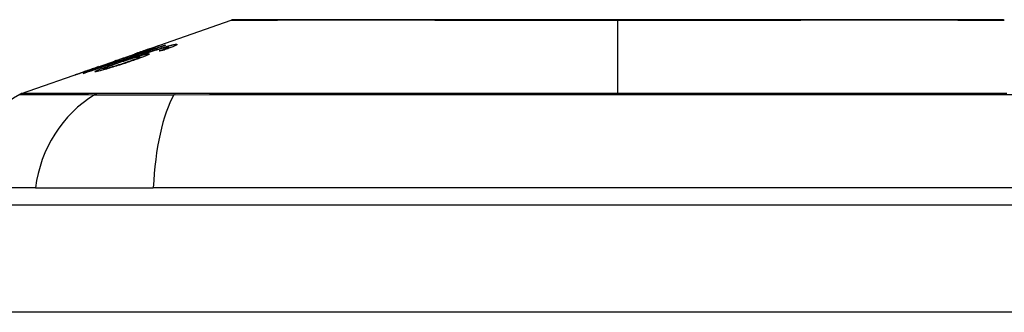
# Model space of a CAD drawing. Header units: inches. Extents: x 27 to 746, y 82 to 339.
# Tile 66 of 193: x 134.604 to 135.513, y 332.131 to 332.401. Entities that reach past the tile are written whole.
import ezdxf

# ---------------------------------------------------------------- set-up
doc = ezdxf.new("R2010")
doc.units = ezdxf.units.IN
doc.header["$MEASUREMENT"] = 0
doc.layers.add('Visible Edges(ANSI)', color=7, linetype='Continuous', lineweight=25)
doc.layers.add('Visible Tangent Edges(ANSI)', color=7, linetype='Continuous', lineweight=25)

msp = doc.modelspace()

# ---------------------------------------------------------------- linework, layer by layer
at = {"layer": 'Visible Edges(ANSI)'}
for p, q in [((134.7213, 332.37278), (134.7995, 332.40015)), ((134.72449, 332.37378), (134.72449, 332.37351)), ((134.73785, 332.37698), (134.73785, 332.37671)), ((134.73988, 332.37437), (134.73988, 332.37348)), ((134.74165, 332.37538), (134.74165, 332.37413)), ((134.676, 332.35692), (134.71112, 332.36922)), ((134.69206, 332.36249), (134.70016, 332.36532)), ((134.70011, 332.36529), (134.70011, 332.36506)), ((134.70698, 332.36699), (134.71578, 332.37006)), ((134.7084, 332.36522), (134.7084, 332.36486)), ((134.71153, 332.36936), (134.71153, 332.36935)), ((134.71534, 332.3664), (134.71534, 332.3652)), ((134.71578, 332.37006), (134.71578, 332.36965)), ((134.72091, 332.37123), (134.72091, 332.37085)), ((134.67557, 332.35677), (134.67557, 332.35676)), ((134.69341, 332.3629), (134.69341, 332.36263)), ((134.60596, 332.33241), (134.6678, 332.35406)), ((134.66313, 332.35233), (134.66313, 332.35211)), ((134.68137, 332.35518), (134.68137, 332.35426)), ((134.61884, 332.24551), (134.54607, 332.24551)), ((134.61884, 332.24551), (134.72762, 332.24551)), ((135.585, 332.24551), (134.72762, 332.24551)), ((99.35381, 332.22976), (170.95881, 332.22976))]:
    msp.add_line(p, q, dxfattribs=at)
at = {"layer": 'Visible Edges(ANSI)', "flags": 128}
for points in [[(135.51151, 332.40043), (135.51108, 332.40043), (135.50979, 332.40043), (135.50765, 332.40044), (135.50468, 332.40045), (135.50088, 332.40046), (135.49624, 332.40047), (135.49077, 332.40048), (135.48447, 332.4005), (135.47738, 332.40051), (135.46952, 332.40053), (135.46093, 332.40055), (135.45163, 332.40056), (135.44164, 332.40058), (135.43095, 332.4006), (135.41959, 332.40061), (135.40762, 332.40061), (135.39503, 332.40061), (135.38185, 332.4006), (135.36814, 332.40058), (135.35394, 332.40056), (135.33924, 332.40055), (135.32406, 332.40053), (135.30847, 332.40051), (135.29252, 332.4005), (135.27627, 332.40048), (135.25977, 332.40047), (135.24301, 332.40046), (135.22601, 332.40045), (135.20882, 332.40044), (135.1915, 332.40043), (135.17413, 332.40043), (135.15676, 332.40043), (135.13937, 332.40043), (135.12197, 332.40043), (135.1046, 332.40044), (135.08734, 332.40045), (135.07025, 332.40046), (135.05338, 332.40047), (135.03681, 332.40048), (135.02057, 332.4005), (135.00466, 332.40051), (134.98906, 332.40053), (134.97382, 332.40055), (134.959, 332.40056), (134.94467, 332.40058), (134.93087, 332.4006), (134.91764, 332.40061), (134.90504, 332.40061), (134.89306, 332.40061), (134.88171, 332.4006), (134.87103, 332.40058), (134.86103, 332.40056), (134.85171, 332.40055), (134.8431, 332.40053), (134.83524, 332.40051), (134.82815, 332.4005), (134.82185, 332.40048), (134.81638, 332.40047), (134.81175, 332.40046), (134.80795, 332.40045), (134.80497, 332.40044), (134.80283, 332.40043), (134.80154, 332.40043), (134.80111, 332.40043)], [(134.73881, 332.37704), (134.73574, 332.37598), (134.73266, 332.37492), (134.72957, 332.37385), (134.72647, 332.37278), (134.72337, 332.37171), (134.72027, 332.37063), (134.71716, 332.36956), (134.71405, 332.36848), (134.71094, 332.36741), (134.70783, 332.36633), (134.70471, 332.36525), (134.7016, 332.36417), (134.69849, 332.3631), (134.69537, 332.36202), (134.69227, 332.36094), (134.68916, 332.35987), (134.68606, 332.35879), (134.68296, 332.35772), (134.67987, 332.35665), (134.67679, 332.35558), (134.67371, 332.35451), (134.67064, 332.35345), (134.66758, 332.35239), (134.66452, 332.35133)], [(134.70247, 332.36364), (134.70389, 332.36413), (134.70531, 332.36462), (134.70673, 332.36511), (134.70816, 332.36561), (134.70959, 332.3661), (134.71101, 332.36659), (134.71243, 332.36708), (134.71385, 332.36757), (134.71526, 332.36805), (134.71667, 332.36853), (134.71807, 332.369), (134.71946, 332.36947), (134.72083, 332.36993), (134.72219, 332.37038), (134.72354, 332.37083), (134.72487, 332.37127), (134.72619, 332.37171), (134.72749, 332.37213), (134.72878, 332.37255), (134.73007, 332.37297), (134.73135, 332.37337), (134.73261, 332.37377), (134.73386, 332.37416), (134.73508, 332.37454)], [(134.73662, 332.37442), (134.7347, 332.37387), (134.73263, 332.37326), (134.73046, 332.37259), (134.72824, 332.37189), (134.72617, 332.37122), (134.72436, 332.37063), (134.72289, 332.37015), (134.72186, 332.36981), (134.72103, 332.36953), (134.72019, 332.36925), (134.71934, 332.36897), (134.71849, 332.36868), (134.71764, 332.36839), (134.71678, 332.3681), (134.71592, 332.36781), (134.71506, 332.36751), (134.71421, 332.36722), (134.71335, 332.36693), (134.71251, 332.36664), (134.71166, 332.36635), (134.71083, 332.36606), (134.71001, 332.36578), (134.7092, 332.3655), (134.7084, 332.36522)], [(134.72447, 332.37379), (134.72435, 332.37376), (134.72413, 332.37369), (134.72379, 332.37359), (134.72333, 332.37344), (134.72275, 332.37324), (134.7221, 332.37302), (134.72144, 332.3728), (134.72084, 332.37259), (134.7203, 332.3724), (134.71974, 332.37221), (134.71916, 332.37201), (134.71855, 332.3718), (134.71793, 332.37158), (134.71728, 332.37136), (134.71662, 332.37113), (134.71595, 332.37089), (134.71527, 332.37065), (134.71457, 332.37041), (134.71387, 332.37017), (134.71316, 332.36992), (134.71244, 332.36967), (134.71173, 332.36942), (134.71102, 332.36917), (134.7103, 332.36892)], [(134.71153, 332.36936), (134.71325, 332.36996), (134.71496, 332.37056), (134.71664, 332.37115), (134.71829, 332.37173), (134.7199, 332.37229), (134.72145, 332.37283), (134.72289, 332.37333), (134.72414, 332.37377), (134.72522, 332.37415), (134.72614, 332.37447), (134.72693, 332.37474), (134.72764, 332.37499), (134.7283, 332.37522), (134.7289, 332.37542), (134.72946, 332.37561), (134.72996, 332.37578), (134.73041, 332.37593), (134.73079, 332.37606), (134.73112, 332.37617), (134.7314, 332.37626), (134.73162, 332.37633), (134.7318, 332.37638), (134.73192, 332.37641), (134.732, 332.37642)], [(134.71333, 332.36972), (134.7141, 332.36999), (134.71487, 332.37026), (134.71562, 332.37053), (134.71637, 332.37079), (134.71711, 332.37105), (134.71782, 332.3713), (134.71851, 332.37155), (134.71917, 332.37179), (134.71981, 332.37202), (134.72043, 332.37224), (134.72101, 332.37245), (134.72156, 332.37265), (134.72208, 332.37284), (134.72254, 332.37302), (134.72296, 332.37317), (134.72333, 332.37331), (134.72364, 332.37343), (134.72391, 332.37353), (134.72412, 332.37362), (134.72428, 332.37368), (134.7244, 332.37373), (134.72446, 332.37377), (134.72449, 332.37378), (134.72447, 332.37379)], [(134.732, 332.37642), (134.73202, 332.37641), (134.73195, 332.37637), (134.73178, 332.37629), (134.7315, 332.37617), (134.73112, 332.37601), (134.73062, 332.37581), (134.73003, 332.37558), (134.72934, 332.37531), (134.72856, 332.37502), (134.72769, 332.37469), (134.72672, 332.37433), (134.72566, 332.37394), (134.72458, 332.37354), (134.7235, 332.37315), (134.72245, 332.37277), (134.72144, 332.37241), (134.72049, 332.37207), (134.71955, 332.37173), (134.71859, 332.37139), (134.71762, 332.37105), (134.71664, 332.3707), (134.71564, 332.37035), (134.71463, 332.36999), (134.7136, 332.36964)], [(134.71578, 332.37006), (134.71681, 332.37038), (134.71784, 332.37069), (134.71886, 332.371), (134.71988, 332.37132), (134.72089, 332.37163), (134.7219, 332.37194), (134.72289, 332.37224), (134.72386, 332.37255), (134.72482, 332.37284), (134.72575, 332.37313), (134.72667, 332.37342), (134.72756, 332.3737), (134.72842, 332.37397), (134.72926, 332.37423), (134.73006, 332.37448), (134.73087, 332.37474), (134.7317, 332.375), (134.73254, 332.37527), (134.7334, 332.37554), (134.73427, 332.37582), (134.73515, 332.3761), (134.73604, 332.37639), (134.73694, 332.37668), (134.73785, 332.37698)], [(134.7332, 332.37185), (134.73351, 332.37196), (134.73382, 332.37208), (134.73413, 332.37219), (134.73445, 332.3723), (134.73476, 332.37241), (134.73507, 332.37253), (134.73538, 332.37264), (134.73569, 332.37275), (134.73599, 332.37287), (134.73629, 332.37298), (134.73659, 332.37309), (134.73688, 332.3732), (134.73717, 332.3733), (134.73745, 332.37341), (134.73772, 332.37351), (134.73799, 332.37361), (134.73825, 332.37372), (134.73851, 332.37382), (134.73876, 332.37391), (134.739, 332.37401), (134.73924, 332.37411), (134.73946, 332.3742), (134.73967, 332.37429), (134.73988, 332.37437)], [(134.73508, 332.37454), (134.73589, 332.37479), (134.73667, 332.37502), (134.73745, 332.37526), (134.73821, 332.37548), (134.73896, 332.3757), (134.73969, 332.37591), (134.7404, 332.37611), (134.74108, 332.3763), (134.74175, 332.37649), (134.74239, 332.37666), (134.743, 332.37682), (134.74359, 332.37697), (134.74415, 332.37711), (134.74469, 332.37724), (134.7452, 332.37736), (134.74568, 332.37747), (134.74613, 332.37756), (134.74655, 332.37765), (134.74695, 332.37772), (134.74732, 332.37779), (134.74766, 332.37784), (134.74797, 332.37789), (134.74826, 332.37792), (134.74853, 332.37795)], [(134.74853, 332.37795), (134.74887, 332.37797), (134.74915, 332.37797), (134.74937, 332.37794), (134.74951, 332.37789), (134.74957, 332.37782), (134.74956, 332.37772), (134.74945, 332.37759), (134.74926, 332.37743), (134.74899, 332.37725), (134.74862, 332.37704), (134.74817, 332.37681), (134.74764, 332.37655), (134.74703, 332.37627), (134.74634, 332.37597), (134.74559, 332.37566), (134.74477, 332.37533), (134.74388, 332.37497), (134.74294, 332.37461), (134.74194, 332.37424), (134.74091, 332.37386), (134.73984, 332.37347), (134.73873, 332.37307), (134.73759, 332.37267), (134.73643, 332.37227)], [(134.74111, 332.37545), (134.74101, 332.37544), (134.74091, 332.37543), (134.74079, 332.37541), (134.74067, 332.37539), (134.74054, 332.37537), (134.7404, 332.37535), (134.74025, 332.37532), (134.7401, 332.37529), (134.73994, 332.37526), (134.73977, 332.37522), (134.73959, 332.37518), (134.7394, 332.37514), (134.73921, 332.3751), (134.73901, 332.37505), (134.7388, 332.375), (134.73858, 332.37494), (134.73836, 332.37489), (134.73813, 332.37483), (134.7379, 332.37477), (134.73766, 332.3747), (134.73741, 332.37464), (134.73715, 332.37457), (134.73689, 332.3745), (134.73662, 332.37442)], [(134.73785, 332.37698), (134.73789, 332.37698), (134.73793, 332.37698), (134.73797, 332.37699), (134.73801, 332.37699), (134.73805, 332.37699), (134.73809, 332.377), (134.73813, 332.377), (134.73817, 332.377), (134.73821, 332.377), (134.73825, 332.37701), (134.73829, 332.37701), (134.73833, 332.37701), (134.73837, 332.37702), (134.73841, 332.37702), (134.73845, 332.37702), (134.73849, 332.37702), (134.73853, 332.37703), (134.73857, 332.37703), (134.73861, 332.37703), (134.73865, 332.37703), (134.73869, 332.37704), (134.73873, 332.37704), (134.73877, 332.37704), (134.73881, 332.37704)], [(134.73988, 332.37437), (134.74009, 332.37447), (134.74029, 332.37456), (134.74047, 332.37464), (134.74065, 332.37473), (134.74081, 332.37481), (134.74096, 332.37488), (134.7411, 332.37495), (134.74122, 332.37502), (134.74133, 332.37508), (134.74142, 332.37514), (134.7415, 332.3752), (134.74156, 332.37524), (134.7416, 332.37529), (134.74163, 332.37533), (134.74165, 332.37536), (134.74165, 332.37539), (134.74163, 332.37542), (134.7416, 332.37544), (134.74156, 332.37545), (134.7415, 332.37546), (134.74142, 332.37546), (134.74133, 332.37546), (134.74123, 332.37546), (134.74111, 332.37545)], [(134.66303, 332.35111), (134.66543, 332.35194), (134.66782, 332.35278), (134.67023, 332.35361), (134.67263, 332.35445), (134.67504, 332.35529), (134.67745, 332.35613), (134.67986, 332.35696), (134.68227, 332.3578), (134.68469, 332.35864), (134.68711, 332.35948), (134.68952, 332.36032), (134.69194, 332.36117), (134.69436, 332.36201), (134.69678, 332.36285), (134.6992, 332.36369), (134.70162, 332.36453), (134.70404, 332.36537), (134.70645, 332.36621), (134.70887, 332.36705), (134.71128, 332.36789), (134.71369, 332.36872), (134.7161, 332.36956), (134.7185, 332.3704), (134.72091, 332.37123)], [(134.71472, 332.36646), (134.71426, 332.36639), (134.71368, 332.36627), (134.71297, 332.36612), (134.71215, 332.36591), (134.71121, 332.36566), (134.7102, 332.36538), (134.7092, 332.3651), (134.70826, 332.36482), (134.70742, 332.36457), (134.70665, 332.36433), (134.70586, 332.36409), (134.70505, 332.36384), (134.70424, 332.36358), (134.70341, 332.36332), (134.70257, 332.36305), (134.70172, 332.36277), (134.70087, 332.36249), (134.70002, 332.36221), (134.69918, 332.36193), (134.69833, 332.36164), (134.69749, 332.36136), (134.69666, 332.36107), (134.69583, 332.36079), (134.695, 332.3605)], [(134.7136, 332.36964), (134.71291, 332.3694), (134.71222, 332.36916), (134.71154, 332.36892), (134.71085, 332.36868), (134.71017, 332.36845), (134.70949, 332.36822), (134.70882, 332.36799), (134.70815, 332.36776), (134.70749, 332.36753), (134.70684, 332.36731), (134.70619, 332.36709), (134.70551, 332.36686), (134.70481, 332.36663), (134.7041, 332.36639), (134.70338, 332.36615), (134.70266, 332.36591), (134.70194, 332.36567), (134.70125, 332.36544), (134.70061, 332.36523), (134.7, 332.36503), (134.69943, 332.36484), (134.6989, 332.36467), (134.6984, 332.36451), (134.69793, 332.36436)], [(134.70011, 332.36529), (134.70061, 332.36543), (134.70178, 332.3658), (134.7035, 332.36637), (134.7049, 332.36683), (134.70543, 332.36701), (134.70578, 332.36713), (134.70614, 332.36725), (134.70651, 332.36737), (134.70689, 332.3675), (134.70728, 332.36763), (134.70768, 332.36777), (134.70809, 332.36791), (134.70851, 332.36805), (134.70893, 332.3682), (134.70936, 332.36835), (134.7098, 332.3685), (134.71023, 332.36865), (134.71067, 332.3688), (134.71111, 332.36895), (134.71156, 332.36911), (134.712, 332.36926), (134.71244, 332.36941), (134.71289, 332.36957), (134.71333, 332.36972)], [(134.70016, 332.36532), (134.70016, 332.36532), (134.70015, 332.36532), (134.70015, 332.36532), (134.70014, 332.36531), (134.70014, 332.36531), (134.70014, 332.36531), (134.70013, 332.36531), (134.70013, 332.36531), (134.70013, 332.3653), (134.70012, 332.3653), (134.70012, 332.3653), (134.70012, 332.3653), (134.70012, 332.3653), (134.70011, 332.3653), (134.70011, 332.3653), (134.70011, 332.3653), (134.70011, 332.3653), (134.70011, 332.36529), (134.70011, 332.36529), (134.70011, 332.36529), (134.70011, 332.36529), (134.70011, 332.36529), (134.70011, 332.36529), (134.70011, 332.36529)], [(134.70264, 332.36141), (134.70388, 332.36183), (134.70509, 332.36225), (134.70629, 332.36267), (134.70745, 332.36308), (134.70856, 332.36348), (134.70963, 332.36386), (134.71063, 332.36424), (134.71156, 332.3646), (134.71239, 332.36492), (134.71306, 332.3652), (134.7136, 332.36543), (134.71403, 332.36562), (134.71437, 332.36578), (134.71467, 332.36593), (134.71491, 332.36605), (134.7151, 332.36617), (134.71523, 332.36626), (134.71532, 332.36634), (134.71534, 332.3664), (134.71532, 332.36645), (134.71524, 332.36647), (134.71511, 332.36648), (134.71494, 332.36648), (134.71472, 332.36646)], [(134.72304, 332.36919), (134.72354, 332.36922), (134.72385, 332.36918), (134.72393, 332.36907), (134.72379, 332.36889), (134.72342, 332.36863), (134.72286, 332.36832), (134.72217, 332.36798), (134.72143, 332.36764), (134.72071, 332.36732), (134.72002, 332.36703), (134.71928, 332.36672), (134.71848, 332.3664), (134.71764, 332.36607), (134.71674, 332.36573), (134.71579, 332.36537), (134.7148, 332.365), (134.71377, 332.36462), (134.7127, 332.36424), (134.71161, 332.36385), (134.71049, 332.36346), (134.70935, 332.36306), (134.70819, 332.36266), (134.707, 332.36225), (134.7058, 332.36185)], [(134.72091, 332.37123), (134.72038, 332.37107), (134.71986, 332.37091), (134.71935, 332.37075), (134.71884, 332.37059), (134.71833, 332.37043), (134.71783, 332.37028), (134.71734, 332.37013), (134.71685, 332.36998), (134.71638, 332.36983), (134.7159, 332.36969), (134.71544, 332.36955), (134.71498, 332.36941), (134.71454, 332.36927), (134.71409, 332.36914), (134.7136, 332.36899), (134.71301, 332.36881), (134.71235, 332.3686), (134.71163, 332.36839), (134.71086, 332.36815), (134.71008, 332.36792), (134.70928, 332.36768), (134.70848, 332.36744), (134.70771, 332.36721), (134.70698, 332.36699)], [(134.7084, 332.36522), (134.70905, 332.36543), (134.70969, 332.36563), (134.71033, 332.36583), (134.71096, 332.36602), (134.71158, 332.36621), (134.7122, 332.3664), (134.71281, 332.36659), (134.7134, 332.36677), (134.714, 332.36694), (134.71461, 332.36712), (134.71525, 332.36731), (134.71592, 332.3675), (134.7166, 332.36769), (134.71731, 332.36789), (134.71802, 332.36808), (134.71874, 332.36827), (134.71945, 332.36845), (134.72012, 332.36862), (134.72074, 332.36876), (134.72131, 332.36889), (134.72183, 332.36899), (134.72229, 332.36908), (134.7227, 332.36915), (134.72304, 332.36919)], [(134.7103, 332.36892), (134.71036, 332.36894), (134.71041, 332.36896), (134.71046, 332.36898), (134.71051, 332.369), (134.71056, 332.36902), (134.71061, 332.36903), (134.71066, 332.36905), (134.71071, 332.36907), (134.71076, 332.36909), (134.71082, 332.36911), (134.71087, 332.36913), (134.71092, 332.36915), (134.71097, 332.36916), (134.71102, 332.36918), (134.71107, 332.3692), (134.71112, 332.36922), (134.71117, 332.36924), (134.71123, 332.36925), (134.71128, 332.36927), (134.71133, 332.36929), (134.71138, 332.36931), (134.71143, 332.36932), (134.71148, 332.36934), (134.71153, 332.36936)], [(134.73643, 332.37227), (134.7363, 332.37225), (134.73616, 332.37223), (134.73603, 332.37222), (134.73589, 332.3722), (134.73576, 332.37218), (134.73562, 332.37217), (134.73549, 332.37215), (134.73536, 332.37213), (134.73522, 332.37212), (134.73509, 332.3721), (134.73495, 332.37208), (134.73482, 332.37207), (134.73468, 332.37205), (134.73455, 332.37203), (134.73441, 332.37201), (134.73428, 332.372), (134.73414, 332.37198), (134.73401, 332.37196), (134.73387, 332.37194), (134.73374, 332.37192), (134.7336, 332.37191), (134.73347, 332.37189), (134.73333, 332.37187), (134.7332, 332.37185)], [(134.65555, 332.34967), (134.65552, 332.34968), (134.65566, 332.34974), (134.65596, 332.34986), (134.65645, 332.35005), (134.65713, 332.35029), (134.65796, 332.35059), (134.65885, 332.35091), (134.65975, 332.35123), (134.66058, 332.35152), (134.66136, 332.3518), (134.66218, 332.35208), (134.66303, 332.35238), (134.66392, 332.3527), (134.66485, 332.35302), (134.66582, 332.35336), (134.66683, 332.35371), (134.66786, 332.35407), (134.66891, 332.35444), (134.66998, 332.35482), (134.67107, 332.3552), (134.67217, 332.35558), (134.67329, 332.35598), (134.67443, 332.35637), (134.67557, 332.35677)], [(134.68014, 332.35791), (134.67805, 332.35718), (134.67597, 332.35646), (134.6739, 332.35575), (134.67188, 332.35506), (134.66993, 332.3544), (134.66804, 332.35376), (134.66628, 332.35316), (134.66473, 332.35264), (134.66339, 332.3522), (134.66227, 332.35182), (134.66137, 332.35152), (134.66055, 332.35126), (134.6598, 332.35101), (134.65911, 332.35078), (134.65847, 332.35057), (134.65789, 332.35039), (134.65738, 332.35022), (134.65694, 332.35008), (134.65656, 332.34996), (134.65624, 332.34987), (134.65598, 332.34979), (134.65578, 332.34973), (134.65564, 332.34969), (134.65555, 332.34967)], [(134.6772, 332.35733), (134.67598, 332.35691), (134.67477, 332.35648), (134.67356, 332.35606), (134.67238, 332.35564), (134.67123, 332.35524), (134.6701, 332.35484), (134.66902, 332.35446), (134.66799, 332.3541), (134.66704, 332.35376), (134.66627, 332.35349), (134.66566, 332.35327), (134.66518, 332.3531), (134.66481, 332.35297), (134.66448, 332.35285), (134.66419, 332.35274), (134.66394, 332.35265), (134.66372, 332.35257), (134.66353, 332.3525), (134.66338, 332.35244), (134.66327, 332.3524), (134.66319, 332.35236), (134.66314, 332.35234), (134.66313, 332.35233), (134.66315, 332.35233)], [(134.66315, 332.35233), (134.66325, 332.35235), (134.66343, 332.35241), (134.66369, 332.35249), (134.66405, 332.3526), (134.6645, 332.35275), (134.66503, 332.35292), (134.66565, 332.35313), (134.66634, 332.35335), (134.66705, 332.35359), (134.66777, 332.35384), (134.66849, 332.35408), (134.66922, 332.35432), (134.66997, 332.35458), (134.67075, 332.35484), (134.67155, 332.35511), (134.67238, 332.3554), (134.67324, 332.35569), (134.67411, 332.35599), (134.67499, 332.3563), (134.67589, 332.3566), (134.67678, 332.35692), (134.67769, 332.35723), (134.6786, 332.35755), (134.67951, 332.35787)], [(134.67471, 332.35268), (134.67364, 332.35265), (134.67431, 332.35319), (134.67668, 332.35425), (134.67914, 332.35524), (134.68017, 332.35564), (134.68112, 332.356), (134.68212, 332.35637), (134.68316, 332.35676), (134.68424, 332.35715), (134.68533, 332.35756), (134.68645, 332.35796), (134.68759, 332.35837), (134.68875, 332.35879), (134.68994, 332.35922), (134.69115, 332.35965), (134.69238, 332.36009), (134.69362, 332.36053), (134.69488, 332.36097), (134.69614, 332.36142), (134.69741, 332.36186), (134.69868, 332.36231), (134.69995, 332.36276), (134.70122, 332.3632), (134.70247, 332.36364)], [(134.7058, 332.36185), (134.70429, 332.36134), (134.70277, 332.36084), (134.70124, 332.36033), (134.6997, 332.35983), (134.69814, 332.35933), (134.69658, 332.35883), (134.695, 332.35833), (134.69341, 332.35783), (134.69183, 332.35734), (134.69027, 332.35686), (134.68874, 332.3564), (134.68726, 332.35595), (134.68583, 332.35553), (134.68445, 332.35513), (134.68313, 332.35475), (134.68186, 332.3544), (134.68065, 332.35407), (134.67952, 332.35376), (134.67846, 332.35349), (134.67748, 332.35325), (134.67662, 332.35305), (134.67588, 332.35289), (134.67524, 332.35276), (134.67471, 332.35268)], [(134.67557, 332.35677), (134.67564, 332.3568), (134.67571, 332.35682), (134.67578, 332.35685), (134.67584, 332.35687), (134.67591, 332.35689), (134.67598, 332.35692), (134.67605, 332.35694), (134.67611, 332.35696), (134.67618, 332.35699), (134.67625, 332.35701), (134.67632, 332.35704), (134.67639, 332.35706), (134.67645, 332.35708), (134.67652, 332.35711), (134.67659, 332.35713), (134.67666, 332.35715), (134.67672, 332.35717), (134.67679, 332.3572), (134.67686, 332.35722), (134.67693, 332.35724), (134.677, 332.35727), (134.67706, 332.35729), (134.67713, 332.35731), (134.6772, 332.35733)], [(134.67951, 332.35787), (134.68035, 332.35816), (134.68118, 332.35845), (134.682, 332.35874), (134.68282, 332.35902), (134.68362, 332.35931), (134.68441, 332.35959), (134.68519, 332.35986), (134.68595, 332.36013), (134.68669, 332.3604), (134.68739, 332.36065), (134.68806, 332.36089), (134.68871, 332.36112), (134.68933, 332.36135), (134.68994, 332.36157), (134.69056, 332.3618), (134.69116, 332.36202), (134.69173, 332.36223), (134.69224, 332.36242), (134.69265, 332.36258), (134.69298, 332.36271), (134.69321, 332.3628), (134.69335, 332.36287), (134.69341, 332.3629), (134.69339, 332.3629)], [(134.69793, 332.36436), (134.69777, 332.36429), (134.69759, 332.36422), (134.69738, 332.36413), (134.69714, 332.36404), (134.69687, 332.36393), (134.69657, 332.36381), (134.69624, 332.36369), (134.69587, 332.36355), (134.69548, 332.3634), (134.69505, 332.36324), (134.69459, 332.36306), (134.69411, 332.36288), (134.69359, 332.36269), (134.69302, 332.36248), (134.6923, 332.36222), (134.69141, 332.3619), (134.69035, 332.36151), (134.6891, 332.36107), (134.68769, 332.36057), (134.68624, 332.36005), (134.68474, 332.35952), (134.68322, 332.35899), (134.68169, 332.35845), (134.68014, 332.35791)], [(134.695, 332.3605), (134.69414, 332.3602), (134.6933, 332.35991), (134.69247, 332.35961), (134.69165, 332.35933), (134.69086, 332.35904), (134.69007, 332.35876), (134.68931, 332.35848), (134.68856, 332.35821), (134.68783, 332.35794), (134.68711, 332.35767), (134.68641, 332.35741), (134.68573, 332.35715), (134.68508, 332.3569), (134.68446, 332.35666), (134.68388, 332.35642), (134.68335, 332.35621), (134.68288, 332.35601), (134.68247, 332.35583), (134.68213, 332.35567), (134.68178, 332.35549), (134.68149, 332.35531), (134.68137, 332.35518), (134.68151, 332.35513), (134.6819, 332.35516)], [(134.6819, 332.35516), (134.68214, 332.3552), (134.68241, 332.35525), (134.68273, 332.35532), (134.68308, 332.3554), (134.68348, 332.35549), (134.68392, 332.3556), (134.6844, 332.35572), (134.68491, 332.35586), (134.68546, 332.35601), (134.68604, 332.35617), (134.68664, 332.35634), (134.68726, 332.35652), (134.68791, 332.3567), (134.68857, 332.3569), (134.68926, 332.3571), (134.69013, 332.35736), (134.69125, 332.3577), (134.69261, 332.35812), (134.69421, 332.35863), (134.69591, 332.35917), (134.69762, 332.35973), (134.69931, 332.36029), (134.70099, 332.36085), (134.70264, 332.36141)], [(134.69339, 332.3629), (134.69338, 332.3629), (134.69336, 332.3629), (134.69333, 332.36289), (134.6933, 332.36288), (134.69327, 332.36287), (134.69323, 332.36286), (134.69319, 332.36285), (134.69314, 332.36284), (134.69309, 332.36282), (134.69304, 332.36281), (134.69299, 332.36279), (134.69293, 332.36277), (134.69287, 332.36275), (134.6928, 332.36273), (134.69274, 332.36271), (134.69267, 332.36269), (134.6926, 332.36267), (134.69253, 332.36264), (134.69245, 332.36262), (134.69238, 332.3626), (134.6923, 332.36257), (134.69222, 332.36255), (134.69214, 332.36252), (134.69206, 332.36249)], [(134.66452, 332.35133), (134.66446, 332.35132), (134.6644, 332.35131), (134.66434, 332.3513), (134.66428, 332.3513), (134.66421, 332.35129), (134.66415, 332.35128), (134.66409, 332.35127), (134.66403, 332.35126), (134.66396, 332.35125), (134.6639, 332.35124), (134.66384, 332.35123), (134.66378, 332.35122), (134.66372, 332.35122), (134.66365, 332.35121), (134.66359, 332.3512), (134.66353, 332.35119), (134.66347, 332.35118), (134.6634, 332.35117), (134.66334, 332.35116), (134.66328, 332.35115), (134.66322, 332.35114), (134.66316, 332.35113), (134.66309, 332.35112), (134.66303, 332.35111)]]:
    msp.add_lwpolyline(points, dxfattribs=at)
at = {"layer": 'Visible Edges(ANSI)'}
for centre, radius, start, end in [((134.80113, 332.3955), 0.00492, 90.17314, 109.29005), ((135.51149, 332.3955), 0.00492, 70.70995, 89.82686), ((134.66305, 332.22919), 0.11811, 119.81689, 172.0587), ((134.60922, 332.32312), 0.00984, 109.29005, 119.81689)]:
    msp.add_arc(centre, radius, start, end, dxfattribs=at)
at = {"layer": 'Visible Tangent Edges(ANSI)'}
for p, q in [((135.15631, 332.40043), (135.15631, 332.40015)), ((135.15631, 332.33241), (135.15631, 332.40015)), ((134.732, 332.37642), (134.732, 332.37639)), ((134.73508, 332.37454), (134.73508, 332.37398)), ((134.74853, 332.37795), (134.74853, 332.37699)), ((134.70011, 332.36529), (134.70011, 332.36507)), ((134.71333, 332.36972), (134.71333, 332.36954)), ((134.72304, 332.36919), (134.72304, 332.36842)), ((134.67951, 332.35787), (134.67951, 332.35769)), ((134.70247, 332.36364), (134.70247, 332.36302)), ((134.70264, 332.36141), (134.70264, 332.36079)), ((134.66315, 332.35233), (134.66315, 332.35212)), ((134.6819, 332.35516), (134.6819, 332.35441)), ((134.67575, 332.33245), (134.67558, 332.33245)), ((134.74797, 332.33245), (134.7475, 332.33245)), ((170.95881, 332.13076), (99.35381, 332.13076))]:
    msp.add_line(p, q, dxfattribs=at)
at = {"layer": 'Visible Tangent Edges(ANSI)', "flags": 128}
for points in [[(134.79953, 332.40015), (134.79968, 332.40015), (134.80013, 332.40015), (134.80088, 332.40016), (134.80193, 332.40016), (134.80329, 332.40017), (134.80495, 332.40018), (134.8069, 332.40019), (134.80916, 332.4002), (134.8117, 332.40021), (134.81454, 332.40023), (134.81766, 332.40024), (134.82107, 332.40026), (134.82476, 332.40027), (134.82873, 332.40029), (134.83298, 332.4003), (134.8375, 332.40032), (134.8423, 332.40034), (134.84736, 332.40035), (134.85267, 332.40037), (134.85823, 332.40039), (134.86403, 332.40041), (134.87007, 332.40042), (134.87635, 332.40044), (134.88285, 332.40045)], [(134.88285, 332.40045), (134.88454, 332.40046), (134.88625, 332.40046), (134.88798, 332.40046), (134.88972, 332.40047), (134.89147, 332.40047), (134.89324, 332.40047), (134.89502, 332.40047), (134.89681, 332.40048), (134.89862, 332.40048), (134.90045, 332.40048), (134.90228, 332.40048), (134.90414, 332.40048), (134.906, 332.40048), (134.90788, 332.40048), (134.90978, 332.40048), (134.91168, 332.40048), (134.9136, 332.40047), (134.91554, 332.40047), (134.91749, 332.40047), (134.91945, 332.40047), (134.92143, 332.40046), (134.92342, 332.40046), (134.92542, 332.40046), (134.92744, 332.40045)], [(134.92744, 332.40045), (134.93547, 332.40044), (134.94369, 332.40042), (134.95211, 332.40041), (134.9607, 332.40039), (134.96946, 332.40037), (134.97837, 332.40035), (134.98742, 332.40034), (134.9966, 332.40032), (135.00591, 332.4003), (135.01533, 332.40029), (135.02488, 332.40027), (135.03453, 332.40026), (135.04429, 332.40024), (135.05416, 332.40023), (135.06411, 332.40021), (135.07416, 332.4002), (135.08429, 332.40019), (135.0945, 332.40018), (135.10475, 332.40017), (135.11504, 332.40016), (135.12536, 332.40016), (135.13568, 332.40015), (135.146, 332.40015), (135.15631, 332.40015)], [(135.15631, 332.40015), (135.16664, 332.40015), (135.17699, 332.40015), (135.18733, 332.40016), (135.19765, 332.40016), (135.20795, 332.40017), (135.2182, 332.40018), (135.22839, 332.40019), (135.23852, 332.4002), (135.24857, 332.40021), (135.25852, 332.40023), (135.26836, 332.40024), (135.27813, 332.40026), (135.28781, 332.40027), (135.29739, 332.40029), (135.30685, 332.4003), (135.31619, 332.40032), (135.3254, 332.40034), (135.33445, 332.40035), (135.34333, 332.40037), (135.35206, 332.40039), (135.36061, 332.40041), (135.36898, 332.40042), (135.37718, 332.40044), (135.38518, 332.40045)], [(135.38518, 332.40045), (135.38719, 332.40046), (135.38919, 332.40046), (135.39117, 332.40046), (135.39314, 332.40047), (135.3951, 332.40047), (135.39704, 332.40047), (135.39898, 332.40047), (135.40089, 332.40048), (135.4028, 332.40048), (135.40469, 332.40048), (135.40657, 332.40048), (135.40844, 332.40048), (135.41029, 332.40048), (135.41213, 332.40048), (135.41396, 332.40048), (135.41577, 332.40048), (135.41757, 332.40047), (135.41936, 332.40047), (135.42113, 332.40047), (135.42288, 332.40047), (135.42463, 332.40046), (135.42635, 332.40046), (135.42807, 332.40046), (135.42977, 332.40045)], [(135.42977, 332.40045), (135.43628, 332.40044), (135.44257, 332.40042), (135.44862, 332.40041), (135.45442, 332.40039), (135.45998, 332.40037), (135.46529, 332.40035), (135.47034, 332.40034), (135.47513, 332.40032), (135.47966, 332.4003), (135.48391, 332.40029), (135.48789, 332.40027), (135.49159, 332.40026), (135.49501, 332.40024), (135.49813, 332.40023), (135.50097, 332.40021), (135.5035, 332.4002), (135.50575, 332.40019), (135.5077, 332.40018), (135.50935, 332.40017), (135.5107, 332.40016), (135.51176, 332.40016), (135.51251, 332.40015), (135.51297, 332.40015), (135.51312, 332.40015)], [(134.60432, 332.33166), (134.60444, 332.33166), (134.60481, 332.33166), (134.60541, 332.33166), (134.60626, 332.33165), (134.60735, 332.33165), (134.60869, 332.33165), (134.61026, 332.33164), (134.61208, 332.33163), (134.61413, 332.33163), (134.61643, 332.33162), (134.61896, 332.33161), (134.62174, 332.3316), (134.62475, 332.33159), (134.628, 332.33158), (134.63149, 332.33157), (134.63522, 332.33156), (134.63919, 332.33155), (134.64339, 332.33154), (134.64782, 332.33152), (134.65249, 332.33151), (134.65739, 332.3315), (134.66253, 332.33149), (134.6679, 332.33148), (134.67349, 332.33146)], [(134.67558, 332.33245), (134.66995, 332.33245), (134.66458, 332.33245), (134.65942, 332.33245), (134.65449, 332.33244), (134.64979, 332.33244), (134.64533, 332.33244), (134.64111, 332.33244), (134.63712, 332.33244), (134.63337, 332.33244), (134.62985, 332.33243), (134.62657, 332.33243), (134.62354, 332.33243), (134.62074, 332.33243), (134.61818, 332.33242), (134.61587, 332.33242), (134.61379, 332.33242), (134.61196, 332.33242), (134.61037, 332.33242), (134.60903, 332.33242), (134.60792, 332.33241), (134.60707, 332.33241), (134.60645, 332.33241), (134.60609, 332.33241), (134.60596, 332.33241)], [(134.67349, 332.33146), (134.67502, 332.33145), (134.67672, 332.33144), (134.67856, 332.33143), (134.68056, 332.33142), (134.68271, 332.33141), (134.68501, 332.33141), (134.68745, 332.3314), (134.69003, 332.3314), (134.69274, 332.3314), (134.69559, 332.33139), (134.69857, 332.33139), (134.70166, 332.33139), (134.70488, 332.33139), (134.70821, 332.33139), (134.71165, 332.3314), (134.7152, 332.3314), (134.71885, 332.3314), (134.72259, 332.33141), (134.72642, 332.33141), (134.73034, 332.33142), (134.73433, 332.33143), (134.7384, 332.33144), (134.74253, 332.33145), (134.74673, 332.33146)], [(134.7475, 332.33245), (134.74341, 332.33245), (134.73938, 332.33245), (134.73541, 332.33245), (134.73151, 332.33245), (134.7277, 332.33245), (134.72396, 332.33245), (134.72031, 332.33245), (134.71675, 332.33245), (134.71329, 332.33245), (134.70993, 332.33245), (134.70667, 332.33245), (134.70353, 332.33245), (134.7005, 332.33245), (134.69759, 332.33245), (134.6948, 332.33245), (134.69213, 332.33245), (134.6896, 332.33245), (134.6872, 332.33245), (134.68493, 332.33245), (134.68281, 332.33245), (134.68082, 332.33245), (134.67899, 332.33245), (134.67729, 332.33245), (134.67575, 332.33245)], [(134.74673, 332.33146), (134.77963, 332.33149), (134.8129, 332.33151), (134.84649, 332.33154), (134.88035, 332.33156), (134.91447, 332.33158), (134.94878, 332.3316), (134.98326, 332.33162), (135.01787, 332.33163), (135.05255, 332.33165), (135.08726, 332.33165), (135.12196, 332.33166), (135.15665, 332.33166), (135.19134, 332.33166), (135.22604, 332.33165), (135.26073, 332.33165), (135.29537, 332.33163), (135.32992, 332.33162), (135.36433, 332.3316), (135.39857, 332.33158), (135.43259, 332.33156), (135.46636, 332.33154), (135.49984, 332.33151), (135.53302, 332.33149)], [(135.15631, 332.33241), (135.13902, 332.33241), (135.12173, 332.33241), (135.10444, 332.33241), (135.08714, 332.33241), (135.06984, 332.33242), (135.05254, 332.33242), (135.03525, 332.33242), (135.01798, 332.33242), (135.00073, 332.33242), (134.98351, 332.33242), (134.96632, 332.33243), (134.94916, 332.33243), (134.93205, 332.33243), (134.91498, 332.33243), (134.89796, 332.33244), (134.881, 332.33244), (134.86411, 332.33244), (134.84728, 332.33244), (134.83052, 332.33244), (134.81384, 332.33244), (134.79724, 332.33245), (134.78073, 332.33245), (134.7644, 332.33245), (134.74797, 332.33245)], [(135.51536, 332.33245), (135.49878, 332.33244), (135.48213, 332.33244), (135.46539, 332.33244), (135.44858, 332.33244), (135.4317, 332.33244), (135.41476, 332.33244), (135.39776, 332.33243), (135.3807, 332.33243), (135.3636, 332.33243), (135.34644, 332.33243), (135.32925, 332.33242), (135.31203, 332.33242), (135.29477, 332.33242), (135.27749, 332.33242), (135.2602, 332.33242), (135.24289, 332.33242), (135.22557, 332.33241), (135.20824, 332.33241), (135.19093, 332.33241), (135.17362, 332.33241), (135.15631, 332.33241)]]:
    msp.add_lwpolyline(points, dxfattribs=at)
at = {"layer": 'Visible Tangent Edges(ANSI)'}
for centre, major_axis, ratio, start_param, end_param in [((134.72926, 332.22919), (0, 0.11811), 0.943995, 0.523835, 1.432195), ((134.67814, 332.32294), (0.00008, 0.00984), 0.945463, 0.267645, 0.531352), ((134.76622, 332.22919), (0, 0.11811), 0.32996, 0.523835, 1.432195), ((134.74835, 332.32294), (-0.00003, 0.00984), 0.32572, 0.259229, 0.522936)]:
    msp.add_ellipse(centre, major_axis=major_axis, ratio=ratio, start_param=start_param, end_param=end_param, dxfattribs=at)

doc.saveas('drawing.dxf')
